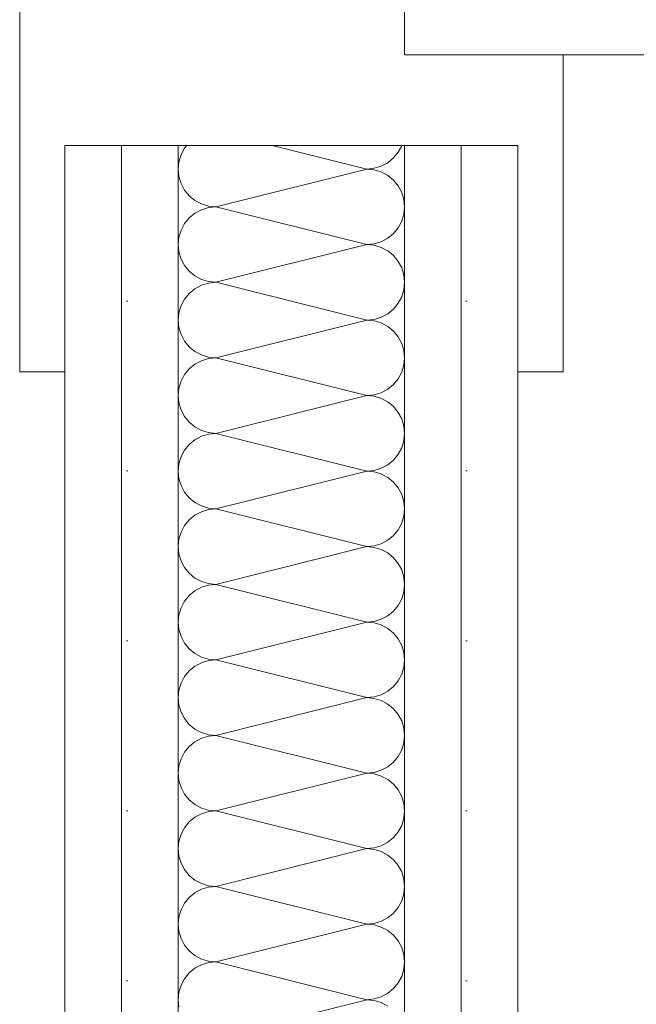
# Model space of a CAD drawing. Header units: metres. Extents: x -80 to 1923, y -189 to 69.
# Tile 12 of 256: x 31.551 to 31.687, y 41.582 to 41.8. Entities that reach past the tile are written whole.
import ezdxf

# ---------------------------------------------------------------- set-up
doc = ezdxf.new("R2010")
doc.units = ezdxf.units.M
doc.header["$MEASUREMENT"] = 0
doc.layers.add('Neubau_10 Wand innen', color=7, linetype='Continuous')
pattern_1 = [(0, (0, 0), (0, 0.0375), [0, -0.0375])]

# ---------------------------------------------------------------- blocks, each defined once
blk = doc.blocks.new('*X38')
at = {"layer": 'Neubau_10 Wand innen', "color": 8, "linetype": 'Continuous', "lineweight": 18}
for p, q in [((31.58772447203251, 41.77129641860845), (31.58695438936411, 41.76985569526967)), ((31.58821488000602, 41.77189398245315), (31.58772447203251, 41.77129641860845)), ((31.6279867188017, 41.76666666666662), (31.60707745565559, 41.77189398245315)), ((31.63491563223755, 41.77037024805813), (31.63568571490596, 41.77181097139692)), ((31.63568571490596, 41.77181097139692), (31.63571089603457, 41.77189398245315)), ((31.58695438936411, 41.76985569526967), (31.58648017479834, 41.76829241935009)), ((31.63261647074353, 41.76807108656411), (31.63387927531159, 41.76910744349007)), ((31.63387927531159, 41.76910744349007), (31.63491563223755, 41.77037024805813)), ((31.58648017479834, 41.76829241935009), (31.58632007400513, 41.76666688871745)), ((31.58632007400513, 41.7666664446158), (31.58648017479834, 41.76504091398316)), ((31.6279867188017, 41.76666666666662), (31.59465338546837, 41.75833333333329)), ((31.6279867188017, 41.76666666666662), (31.62961247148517, 41.76682678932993)), ((31.62961247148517, 41.76650654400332), (31.6279867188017, 41.76666666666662)), ((31.62961247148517, 41.76682678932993), (31.63117574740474, 41.7673010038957)), ((31.63117574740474, 41.76603232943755), (31.62961247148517, 41.76650654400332)), ((31.63117574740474, 41.7673010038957), (31.63261647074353, 41.76807108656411)), ((31.58648017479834, 41.76504091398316), (31.58695438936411, 41.76347763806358)), ((31.63261647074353, 41.76526224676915), (31.63117574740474, 41.76603232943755)), ((31.63387927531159, 41.76422588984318), (31.63261647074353, 41.76526224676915)), ((31.63491563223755, 41.76296308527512), (31.63387927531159, 41.76422588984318)), ((31.58695438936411, 41.76347763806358), (31.58772447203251, 41.7620369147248)), ((31.58772447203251, 41.7620369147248), (31.58876082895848, 41.76077411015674)), ((31.63568571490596, 41.76152236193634), (31.63491563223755, 41.76296308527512)), ((31.58876082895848, 41.76077411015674), (31.59002363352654, 41.75973775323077)), ((31.59002363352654, 41.75973775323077), (31.59146435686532, 41.75896767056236)), ((31.63615992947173, 41.75995908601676), (31.63568571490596, 41.76152236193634)), ((31.63632005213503, 41.75833333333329), (31.63615992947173, 41.75995908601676)), ((31.59146435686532, 41.75769899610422), (31.59002363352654, 41.75692891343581)), ((31.59146435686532, 41.75896767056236), (31.5930276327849, 41.7584934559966)), ((31.5930276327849, 41.75817321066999), (31.59146435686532, 41.75769899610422)), ((31.5930276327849, 41.7584934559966), (31.59465338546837, 41.75833333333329)), ((31.59465338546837, 41.75833333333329), (31.5930276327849, 41.75817321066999)), ((31.6279867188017, 41.74999999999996), (31.59465338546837, 41.75833333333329)), ((31.63615992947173, 41.75670758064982), (31.63632005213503, 41.75833333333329)), ((31.58876082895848, 41.75589255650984), (31.58772447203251, 41.75462975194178)), ((31.59002363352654, 41.75692891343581), (31.58876082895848, 41.75589255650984)), ((31.63568571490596, 41.75514430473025), (31.63615992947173, 41.75670758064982)), ((31.58695438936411, 41.753189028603), (31.58648017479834, 41.75162575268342)), ((31.58772447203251, 41.75462975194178), (31.58695438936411, 41.753189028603)), ((31.63387927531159, 41.75244077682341), (31.63491563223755, 41.75370358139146)), ((31.63491563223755, 41.75370358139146), (31.63568571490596, 41.75514430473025)), ((31.58648017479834, 41.75162575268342), (31.58632007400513, 41.75000022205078)), ((31.63117574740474, 41.75063433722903), (31.63261647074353, 41.75140441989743)), ((31.63261647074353, 41.75140441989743), (31.63387927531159, 41.75244077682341)), ((31.58632005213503, 41.74999999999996), (31.58648017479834, 41.74837424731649)), ((31.6279867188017, 41.74999999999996), (31.59465338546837, 41.74166666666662)), ((31.6279867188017, 41.74999999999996), (31.62961247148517, 41.75016012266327)), ((31.62961247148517, 41.74983987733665), (31.6279867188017, 41.74999999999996)), ((31.62961247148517, 41.75016012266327), (31.63117574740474, 41.75063433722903)), ((31.63117574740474, 41.74936566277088), (31.62961247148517, 41.74983987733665)), ((31.63261647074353, 41.74859558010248), (31.63117574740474, 41.74936566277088)), ((31.58648017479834, 41.74837424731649), (31.58695438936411, 41.74681097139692)), ((31.58695438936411, 41.74681097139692), (31.58772447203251, 41.74537024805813)), ((31.63387927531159, 41.74755922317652), (31.63261647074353, 41.74859558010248)), ((31.63491563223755, 41.74629641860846), (31.63387927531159, 41.74755922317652)), ((31.58772447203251, 41.74537024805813), (31.58876082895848, 41.74410744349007)), ((31.63568571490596, 41.74485569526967), (31.63491563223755, 41.74629641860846)), ((31.63615992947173, 41.7432924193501), (31.63568571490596, 41.74485569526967)), ((31.58876082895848, 41.74410744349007), (31.59002363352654, 41.74307108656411)), ((31.59002363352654, 41.74307108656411), (31.59146435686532, 41.7423010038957)), ((31.59146435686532, 41.7423010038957), (31.5930276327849, 41.74182678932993)), ((31.63632005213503, 41.74166666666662), (31.63615992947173, 41.7432924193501)), ((31.59002363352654, 41.74026224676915), (31.58876082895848, 41.73922588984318)), ((31.59146435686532, 41.74103232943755), (31.59002363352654, 41.74026224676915)), ((31.5930276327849, 41.74150654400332), (31.59146435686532, 41.74103232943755)), ((31.5930276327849, 41.74182678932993), (31.59465338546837, 41.74166666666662)), ((31.59465338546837, 41.74166666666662), (31.5930276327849, 41.74150654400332)), ((31.6279867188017, 41.73333333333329), (31.59465338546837, 41.74166666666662)), ((31.63615992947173, 41.74004091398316), (31.63632005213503, 41.74166666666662)), ((31.58772447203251, 41.73796308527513), (31.58695438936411, 41.73652236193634)), ((31.58876082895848, 41.73922588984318), (31.58772447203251, 41.73796308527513)), ((31.63491563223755, 41.7370369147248), (31.63568571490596, 41.73847763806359)), ((31.63568571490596, 41.73847763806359), (31.63615992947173, 41.74004091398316)), ((31.58695438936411, 41.73652236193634), (31.58648017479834, 41.73495908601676)), ((31.63261647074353, 41.73473775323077), (31.63387927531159, 41.73577411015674)), ((31.63387927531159, 41.73577411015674), (31.63491563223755, 41.7370369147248)), ((31.58648017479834, 41.73495908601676), (31.58632005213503, 41.73333333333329)), ((31.62961247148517, 41.7334934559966), (31.63117574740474, 41.73396767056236)), ((31.63117574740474, 41.73396767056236), (31.63261647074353, 41.73473775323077)), ((31.58632005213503, 41.73333333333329), (31.58648017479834, 41.73170758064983)), ((31.58648017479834, 41.73170758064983), (31.58695438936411, 41.73014430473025)), ((31.6279867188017, 41.73333333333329), (31.59465338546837, 41.72499999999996)), ((31.6279867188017, 41.73333333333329), (31.62961247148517, 41.7334934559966)), ((31.62961247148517, 41.73317321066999), (31.6279867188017, 41.73333333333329)), ((31.63117574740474, 41.73269899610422), (31.62961247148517, 41.73317321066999)), ((31.63261647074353, 41.73192891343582), (31.63117574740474, 41.73269899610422)), ((31.63387927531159, 41.73089255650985), (31.63261647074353, 41.73192891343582)), ((31.58695438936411, 41.73014430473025), (31.58772447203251, 41.72870358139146)), ((31.63491563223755, 41.72962975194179), (31.63387927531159, 41.73089255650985)), ((31.63568571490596, 41.728189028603), (31.63491563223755, 41.72962975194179)), ((31.58772447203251, 41.72870358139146), (31.58876082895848, 41.72744077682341)), ((31.58876082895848, 41.72744077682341), (31.59002363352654, 41.72640441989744)), ((31.63615992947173, 41.72662575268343), (31.63568571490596, 41.728189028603)), ((31.59002363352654, 41.72640441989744), (31.59146435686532, 41.72563433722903)), ((31.59146435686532, 41.72563433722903), (31.5930276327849, 41.72516012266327)), ((31.5930276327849, 41.72483987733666), (31.59146435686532, 41.72436566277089)), ((31.5930276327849, 41.72516012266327), (31.59465338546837, 41.72499999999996)), ((31.59465338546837, 41.72499999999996), (31.5930276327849, 41.72483987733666)), ((31.6279867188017, 41.71666666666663), (31.59465338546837, 41.72499999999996)), ((31.63632005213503, 41.72499999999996), (31.63615992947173, 41.72662575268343)), ((31.63615992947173, 41.72337424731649), (31.63632005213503, 41.72499999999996)), ((31.59002363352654, 41.72359558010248), (31.58876082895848, 41.72255922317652)), ((31.59146435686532, 41.72436566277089), (31.59002363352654, 41.72359558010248)), ((31.63568571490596, 41.72181097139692), (31.63615992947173, 41.72337424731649)), ((31.58772447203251, 41.72129641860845), (31.58695438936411, 41.71985569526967)), ((31.58876082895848, 41.72255922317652), (31.58772447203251, 41.72129641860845)), ((31.63491563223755, 41.72037024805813), (31.63568571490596, 41.72181097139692)), ((31.58695438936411, 41.71985569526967), (31.58648017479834, 41.71829241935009)), ((31.63261647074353, 41.71807108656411), (31.63387927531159, 41.71910744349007)), ((31.63387927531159, 41.71910744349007), (31.63491563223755, 41.72037024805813)), ((31.58648017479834, 41.71829241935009), (31.58632005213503, 41.71666666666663)), ((31.58632005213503, 41.71666666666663), (31.58648017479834, 41.71504091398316)), ((31.6279867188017, 41.71666666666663), (31.59465338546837, 41.70833333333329)), ((31.6279867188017, 41.71666666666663), (31.62961247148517, 41.71682678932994)), ((31.62961247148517, 41.71650654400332), (31.6279867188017, 41.71666666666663)), ((31.62961247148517, 41.71682678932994), (31.63117574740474, 41.7173010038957)), ((31.63117574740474, 41.71603232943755), (31.62961247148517, 41.71650654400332)), ((31.63117574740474, 41.7173010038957), (31.63261647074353, 41.71807108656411)), ((31.58648017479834, 41.71504091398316), (31.58695438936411, 41.71347763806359)), ((31.63261647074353, 41.71526224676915), (31.63117574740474, 41.71603232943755)), ((31.63387927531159, 41.71422588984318), (31.63261647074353, 41.71526224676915)), ((31.63491563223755, 41.71296308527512), (31.63387927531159, 41.71422588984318)), ((31.58695438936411, 41.71347763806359), (31.58772447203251, 41.7120369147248)), ((31.58772447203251, 41.7120369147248), (31.58876082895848, 41.71077411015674)), ((31.63568571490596, 41.71152236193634), (31.63491563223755, 41.71296308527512)), ((31.58876082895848, 41.71077411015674), (31.59002363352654, 41.70973775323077)), ((31.59002363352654, 41.70973775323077), (31.59146435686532, 41.70896767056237)), ((31.63615992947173, 41.70995908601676), (31.63568571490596, 41.71152236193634)), ((31.63632005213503, 41.70833333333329), (31.63615992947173, 41.70995908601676)), ((31.59146435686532, 41.70769899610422), (31.59002363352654, 41.70692891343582)), ((31.59146435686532, 41.70896767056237), (31.5930276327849, 41.7084934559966)), ((31.5930276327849, 41.70817321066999), (31.59146435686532, 41.70769899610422)), ((31.5930276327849, 41.7084934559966), (31.59465338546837, 41.70833333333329)), ((31.59465338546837, 41.70833333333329), (31.5930276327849, 41.70817321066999)), ((31.6279867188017, 41.69999999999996), (31.59465338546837, 41.70833333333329)), ((31.63615992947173, 41.70670758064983), (31.63632005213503, 41.70833333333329)), ((31.58876082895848, 41.70589255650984), (31.58772447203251, 41.70462975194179)), ((31.59002363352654, 41.70692891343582), (31.58876082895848, 41.70589255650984)), ((31.63568571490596, 41.70514430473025), (31.63615992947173, 41.70670758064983)), ((31.58695438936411, 41.703189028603), (31.58648017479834, 41.70162575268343)), ((31.58772447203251, 41.70462975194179), (31.58695438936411, 41.703189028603)), ((31.63387927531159, 41.70244077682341), (31.63491563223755, 41.70370358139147)), ((31.63491563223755, 41.70370358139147), (31.63568571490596, 41.70514430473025)), ((31.58648017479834, 41.70162575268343), (31.58632005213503, 41.69999999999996)), ((31.63117574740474, 41.70063433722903), (31.63261647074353, 41.70140441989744)), ((31.63261647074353, 41.70140441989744), (31.63387927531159, 41.70244077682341)), ((31.58632005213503, 41.69999999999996), (31.58648017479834, 41.69837424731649)), ((31.6279867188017, 41.69999999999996), (31.59465338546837, 41.69166666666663)), ((31.6279867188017, 41.69999999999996), (31.62961247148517, 41.70016012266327)), ((31.62961247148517, 41.69983987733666), (31.6279867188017, 41.69999999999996)), ((31.62961247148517, 41.70016012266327), (31.63117574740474, 41.70063433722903)), ((31.63117574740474, 41.69936566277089), (31.62961247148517, 41.69983987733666)), ((31.63261647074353, 41.69859558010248), (31.63117574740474, 41.69936566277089)), ((31.58648017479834, 41.69837424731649), (31.58695438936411, 41.69681097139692)), ((31.58695438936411, 41.69681097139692), (31.58772447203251, 41.69537024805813)), ((31.63387927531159, 41.69755922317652), (31.63261647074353, 41.69859558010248)), ((31.63491563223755, 41.69629641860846), (31.63387927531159, 41.69755922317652)), ((31.58772447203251, 41.69537024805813), (31.58876082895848, 41.69410744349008)), ((31.63568571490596, 41.69485569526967), (31.63491563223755, 41.69629641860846)), ((31.63615992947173, 41.6932924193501), (31.63568571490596, 41.69485569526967)), ((31.58876082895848, 41.69410744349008), (31.59002363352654, 41.69307108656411)), ((31.59002363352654, 41.69307108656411), (31.59146435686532, 41.6923010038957)), ((31.59146435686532, 41.6923010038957), (31.5930276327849, 41.69182678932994)), ((31.63632005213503, 41.69166666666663), (31.63615992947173, 41.6932924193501)), ((31.59002363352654, 41.69026224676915), (31.58876082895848, 41.68922588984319)), ((31.59146435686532, 41.69103232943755), (31.59002363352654, 41.69026224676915)), ((31.5930276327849, 41.69150654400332), (31.59146435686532, 41.69103232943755)), ((31.5930276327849, 41.69182678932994), (31.59465338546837, 41.69166666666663)), ((31.59465338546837, 41.69166666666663), (31.5930276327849, 41.69150654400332)), ((31.6279867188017, 41.68333333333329), (31.59465338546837, 41.69166666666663)), ((31.63615992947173, 41.69004091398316), (31.63632005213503, 41.69166666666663)), ((31.58772447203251, 41.68796308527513), (31.58695438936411, 41.68652236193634)), ((31.58876082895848, 41.68922588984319), (31.58772447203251, 41.68796308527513)), ((31.63491563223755, 41.6870369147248), (31.63568571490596, 41.68847763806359)), ((31.63568571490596, 41.68847763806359), (31.63615992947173, 41.69004091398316)), ((31.58695438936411, 41.68652236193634), (31.58648017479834, 41.68495908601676)), ((31.63261647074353, 41.68473775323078), (31.63387927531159, 41.68577411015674)), ((31.63387927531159, 41.68577411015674), (31.63491563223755, 41.6870369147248)), ((31.58648017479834, 41.68495908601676), (31.58632005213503, 41.68333333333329)), ((31.62961247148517, 41.6834934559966), (31.63117574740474, 41.68396767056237)), ((31.63117574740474, 41.68396767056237), (31.63261647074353, 41.68473775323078)), ((31.58632005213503, 41.68333333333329), (31.58648017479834, 41.68170758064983)), ((31.58648017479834, 41.68170758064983), (31.58695438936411, 41.68014430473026)), ((31.6279867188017, 41.68333333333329), (31.59465338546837, 41.67499999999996)), ((31.6279867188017, 41.68333333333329), (31.62961247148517, 41.6834934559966)), ((31.62961247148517, 41.68317321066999), (31.6279867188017, 41.68333333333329)), ((31.63117574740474, 41.68269899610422), (31.62961247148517, 41.68317321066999)), ((31.63261647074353, 41.68192891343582), (31.63117574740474, 41.68269899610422)), ((31.63387927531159, 41.68089255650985), (31.63261647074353, 41.68192891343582)), ((31.58695438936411, 41.68014430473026), (31.58772447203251, 41.67870358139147)), ((31.63491563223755, 41.6796297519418), (31.63387927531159, 41.68089255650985)), ((31.63568571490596, 41.67818902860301), (31.63491563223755, 41.6796297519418)), ((31.58772447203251, 41.67870358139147), (31.58876082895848, 41.67744077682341)), ((31.58876082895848, 41.67744077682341), (31.59002363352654, 41.67640441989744)), ((31.63615992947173, 41.67662575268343), (31.63568571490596, 41.67818902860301)), ((31.59002363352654, 41.67640441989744), (31.59146435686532, 41.67563433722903)), ((31.59146435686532, 41.67563433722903), (31.5930276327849, 41.67516012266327)), ((31.5930276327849, 41.67516012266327), (31.59465338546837, 41.67499999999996)), ((31.59465338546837, 41.67499999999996), (31.5930276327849, 41.67483987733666)), ((31.6279867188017, 41.66666666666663), (31.59465338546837, 41.67499999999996)), ((31.63632005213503, 41.67499999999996), (31.63615992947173, 41.67662575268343)), ((31.63615992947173, 41.6733742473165), (31.63632005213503, 41.67499999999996)), ((31.59002363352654, 41.67359558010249), (31.58876082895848, 41.67255922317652)), ((31.59146435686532, 41.67436566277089), (31.59002363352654, 41.67359558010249)), ((31.5930276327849, 41.67483987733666), (31.59146435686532, 41.67436566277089)), ((31.63568571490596, 41.67181097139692), (31.63615992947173, 41.6733742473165)), ((31.58772447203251, 41.67129641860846), (31.58695438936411, 41.66985569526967)), ((31.58876082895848, 41.67255922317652), (31.58772447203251, 41.67129641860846)), ((31.63491563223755, 41.67037024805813), (31.63568571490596, 41.67181097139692)), ((31.58695438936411, 41.66985569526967), (31.58648017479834, 41.6682924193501)), ((31.63261647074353, 41.66807108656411), (31.63387927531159, 41.66910744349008)), ((31.63387927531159, 41.66910744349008), (31.63491563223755, 41.67037024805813)), ((31.58648017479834, 41.6682924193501), (31.58632005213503, 41.66666666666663)), ((31.58632005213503, 41.66666666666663), (31.58648017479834, 41.66504091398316)), ((31.6279867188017, 41.66666666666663), (31.59465338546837, 41.6583333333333)), ((31.6279867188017, 41.66666666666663), (31.62961247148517, 41.66682678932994)), ((31.62961247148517, 41.66650654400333), (31.6279867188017, 41.66666666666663)), ((31.62961247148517, 41.66682678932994), (31.63117574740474, 41.6673010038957)), ((31.63117574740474, 41.66603232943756), (31.62961247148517, 41.66650654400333)), ((31.63117574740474, 41.6673010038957), (31.63261647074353, 41.66807108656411)), ((31.58648017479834, 41.66504091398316), (31.58695438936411, 41.66347763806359)), ((31.63261647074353, 41.66526224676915), (31.63117574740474, 41.66603232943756)), ((31.63387927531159, 41.66422588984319), (31.63261647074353, 41.66526224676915)), ((31.63491563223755, 41.66296308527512), (31.63387927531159, 41.66422588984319)), ((31.58695438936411, 41.66347763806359), (31.58772447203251, 41.6620369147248)), ((31.58772447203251, 41.6620369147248), (31.58876082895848, 41.66077411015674)), ((31.63568571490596, 41.66152236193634), (31.63491563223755, 41.66296308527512)), ((31.58876082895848, 41.66077411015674), (31.59002363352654, 41.65973775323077)), ((31.59002363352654, 41.65973775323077), (31.59146435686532, 41.65896767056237)), ((31.63615992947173, 41.65995908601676), (31.63568571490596, 41.66152236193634)), ((31.63632005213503, 41.6583333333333), (31.63615992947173, 41.65995908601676)), ((31.59146435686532, 41.65769899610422), (31.59002363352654, 41.65692891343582)), ((31.59146435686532, 41.65896767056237), (31.5930276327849, 41.65849345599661)), ((31.5930276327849, 41.65817321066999), (31.59146435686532, 41.65769899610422)), ((31.5930276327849, 41.65849345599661), (31.59465338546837, 41.6583333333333)), ((31.59465338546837, 41.6583333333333), (31.5930276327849, 41.65817321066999)), ((31.6279867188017, 41.64999999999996), (31.59465338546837, 41.6583333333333)), ((31.63615992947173, 41.65670758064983), (31.63632005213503, 41.6583333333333)), ((31.58876082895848, 41.65589255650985), (31.58772447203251, 41.65462975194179)), ((31.59002363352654, 41.65692891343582), (31.58876082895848, 41.65589255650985)), ((31.63568571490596, 41.65514430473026), (31.63615992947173, 41.65670758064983)), ((31.58695438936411, 41.653189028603), (31.58648017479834, 41.65162575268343)), ((31.58772447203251, 41.65462975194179), (31.58695438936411, 41.653189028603)), ((31.63387927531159, 41.65244077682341), (31.63491563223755, 41.65370358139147)), ((31.63491563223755, 41.65370358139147), (31.63568571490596, 41.65514430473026)), ((31.58648017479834, 41.65162575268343), (31.58632005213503, 41.64999999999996)), ((31.63117574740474, 41.65063433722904), (31.63261647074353, 41.65140441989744)), ((31.63261647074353, 41.65140441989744), (31.63387927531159, 41.65244077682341)), ((31.58632005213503, 41.64999999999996), (31.58648017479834, 41.6483742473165)), ((31.6279867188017, 41.64999999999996), (31.59465338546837, 41.64166666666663)), ((31.6279867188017, 41.64999999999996), (31.62961247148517, 41.65016012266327)), ((31.62961247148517, 41.64983987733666), (31.6279867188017, 41.64999999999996)), ((31.62961247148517, 41.65016012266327), (31.63117574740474, 41.65063433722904)), ((31.63117574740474, 41.64936566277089), (31.62961247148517, 41.64983987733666)), ((31.63261647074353, 41.64859558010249), (31.63117574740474, 41.64936566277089)), ((31.58648017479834, 41.6483742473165), (31.58695438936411, 41.64681097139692)), ((31.58695438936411, 41.64681097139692), (31.58772447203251, 41.64537024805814)), ((31.63387927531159, 41.64755922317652), (31.63261647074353, 41.64859558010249)), ((31.63491563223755, 41.64629641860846), (31.63387927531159, 41.64755922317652)), ((31.58772447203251, 41.64537024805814), (31.58876082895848, 41.64410744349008)), ((31.63568571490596, 41.64485569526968), (31.63491563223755, 41.64629641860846)), ((31.63615992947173, 41.6432924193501), (31.63568571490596, 41.64485569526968)), ((31.58876082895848, 41.64410744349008), (31.59002363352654, 41.64307108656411)), ((31.59002363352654, 41.64307108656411), (31.59146435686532, 41.6423010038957)), ((31.59146435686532, 41.6423010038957), (31.5930276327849, 41.64182678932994)), ((31.63632005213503, 41.64166666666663), (31.63615992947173, 41.6432924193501)), ((31.59002363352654, 41.64026224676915), (31.58876082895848, 41.63922588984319)), ((31.59146435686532, 41.64103232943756), (31.59002363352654, 41.64026224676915)), ((31.5930276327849, 41.64150654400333), (31.59146435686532, 41.64103232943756)), ((31.5930276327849, 41.64182678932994), (31.59465338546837, 41.64166666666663)), ((31.59465338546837, 41.64166666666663), (31.5930276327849, 41.64150654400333)), ((31.6279867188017, 41.6333333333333), (31.59465338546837, 41.64166666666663)), ((31.63615992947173, 41.64004091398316), (31.63632005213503, 41.64166666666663)), ((31.58772447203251, 41.63796308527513), (31.58695438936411, 41.63652236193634)), ((31.58876082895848, 41.63922588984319), (31.58772447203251, 41.63796308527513)), ((31.63491563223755, 41.6370369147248), (31.63568571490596, 41.63847763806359)), ((31.63568571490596, 41.63847763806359), (31.63615992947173, 41.64004091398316)), ((31.58695438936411, 41.63652236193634), (31.58648017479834, 41.63495908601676)), ((31.63261647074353, 41.63473775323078), (31.63387927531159, 41.63577411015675)), ((31.63387927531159, 41.63577411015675), (31.63491563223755, 41.6370369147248)), ((31.58648017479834, 41.63495908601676), (31.58632005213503, 41.6333333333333)), ((31.62961247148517, 41.63349345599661), (31.63117574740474, 41.63396767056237)), ((31.63117574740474, 41.63396767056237), (31.63261647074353, 41.63473775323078)), ((31.58632005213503, 41.6333333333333), (31.58648017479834, 41.63170758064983)), ((31.58648017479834, 41.63170758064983), (31.58695438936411, 41.63014430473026)), ((31.6279867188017, 41.6333333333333), (31.59465338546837, 41.62499999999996)), ((31.6279867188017, 41.6333333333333), (31.62961247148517, 41.63349345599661)), ((31.62961247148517, 41.63317321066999), (31.6279867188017, 41.6333333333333)), ((31.63117574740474, 41.63269899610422), (31.62961247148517, 41.63317321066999)), ((31.63261647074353, 41.63192891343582), (31.63117574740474, 41.63269899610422)), ((31.63387927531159, 41.63089255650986), (31.63261647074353, 41.63192891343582)), ((31.58695438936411, 41.63014430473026), (31.58772447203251, 41.62870358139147)), ((31.63491563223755, 41.6296297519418), (31.63387927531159, 41.63089255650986)), ((31.63568571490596, 41.62818902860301), (31.63491563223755, 41.6296297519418)), ((31.58772447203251, 41.62870358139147), (31.58876082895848, 41.62744077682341)), ((31.58876082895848, 41.62744077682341), (31.59002363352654, 41.62640441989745)), ((31.63615992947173, 41.62662575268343), (31.63568571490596, 41.62818902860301)), ((31.59002363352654, 41.62640441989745), (31.59146435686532, 41.62563433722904)), ((31.59146435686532, 41.62563433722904), (31.5930276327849, 41.62516012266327)), ((31.5930276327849, 41.62516012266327), (31.59465338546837, 41.62499999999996)), ((31.59465338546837, 41.62499999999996), (31.5930276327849, 41.62483987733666)), ((31.6279867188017, 41.61666666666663), (31.59465338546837, 41.62499999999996)), ((31.63632005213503, 41.62499999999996), (31.63615992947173, 41.62662575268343)), ((31.63615992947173, 41.6233742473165), (31.63632005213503, 41.62499999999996)), ((31.59002363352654, 41.62359558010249), (31.58876082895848, 41.62255922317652)), ((31.59146435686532, 41.62436566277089), (31.59002363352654, 41.62359558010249)), ((31.5930276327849, 41.62483987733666), (31.59146435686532, 41.62436566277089)), ((31.63568571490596, 41.62181097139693), (31.63615992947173, 41.6233742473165)), ((31.58772447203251, 41.62129641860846), (31.58695438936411, 41.61985569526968)), ((31.58876082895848, 41.62255922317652), (31.58772447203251, 41.62129641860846)), ((31.63491563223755, 41.62037024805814), (31.63568571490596, 41.62181097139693)), ((31.58695438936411, 41.61985569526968), (31.58648017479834, 41.6182924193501)), ((31.63261647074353, 41.61807108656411), (31.63387927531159, 41.61910744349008)), ((31.63387927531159, 41.61910744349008), (31.63491563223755, 41.62037024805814)), ((31.58648017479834, 41.6182924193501), (31.58632005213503, 41.61666666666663)), ((31.58632005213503, 41.61666666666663), (31.58648017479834, 41.61504091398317)), ((31.6279867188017, 41.61666666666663), (31.59465338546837, 41.6083333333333)), ((31.6279867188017, 41.61666666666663), (31.62961247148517, 41.61682678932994)), ((31.62961247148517, 41.61650654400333), (31.6279867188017, 41.61666666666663)), ((31.62961247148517, 41.61682678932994), (31.63117574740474, 41.6173010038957)), ((31.63117574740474, 41.61603232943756), (31.62961247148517, 41.61650654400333)), ((31.63117574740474, 41.6173010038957), (31.63261647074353, 41.61807108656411)), ((31.58648017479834, 41.61504091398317), (31.58695438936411, 41.61347763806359)), ((31.63261647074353, 41.61526224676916), (31.63117574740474, 41.61603232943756)), ((31.63387927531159, 41.61422588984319), (31.63261647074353, 41.61526224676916)), ((31.63491563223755, 41.61296308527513), (31.63387927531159, 41.61422588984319)), ((31.58695438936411, 41.61347763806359), (31.58772447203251, 41.6120369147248)), ((31.58772447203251, 41.6120369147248), (31.58876082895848, 41.61077411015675)), ((31.63568571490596, 41.61152236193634), (31.63491563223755, 41.61296308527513)), ((31.58876082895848, 41.61077411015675), (31.59002363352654, 41.60973775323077)), ((31.59002363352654, 41.60973775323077), (31.59146435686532, 41.60896767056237)), ((31.63615992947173, 41.60995908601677), (31.63568571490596, 41.61152236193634)), ((31.63632005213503, 41.6083333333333), (31.63615992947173, 41.60995908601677)), ((31.59146435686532, 41.60769899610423), (31.59002363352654, 41.60692891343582)), ((31.59146435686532, 41.60896767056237), (31.5930276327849, 41.60849345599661)), ((31.5930276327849, 41.60817321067), (31.59146435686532, 41.60769899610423)), ((31.5930276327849, 41.60849345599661), (31.59465338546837, 41.6083333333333)), ((31.59465338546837, 41.6083333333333), (31.5930276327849, 41.60817321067)), ((31.6279867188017, 41.59999999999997), (31.59465338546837, 41.6083333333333)), ((31.63615992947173, 41.60670758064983), (31.63632005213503, 41.6083333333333)), ((31.58876082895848, 41.60589255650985), (31.58772447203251, 41.60462975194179)), ((31.59002363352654, 41.60692891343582), (31.58876082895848, 41.60589255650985)), ((31.63568571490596, 41.60514430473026), (31.63615992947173, 41.60670758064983)), ((31.58695438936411, 41.603189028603), (31.58648017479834, 41.60162575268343)), ((31.58772447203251, 41.60462975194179), (31.58695438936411, 41.603189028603)), ((31.63387927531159, 41.60244077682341), (31.63491563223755, 41.60370358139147)), ((31.63491563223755, 41.60370358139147), (31.63568571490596, 41.60514430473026)), ((31.58648017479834, 41.60162575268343), (31.58632005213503, 41.59999999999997)), ((31.63117574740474, 41.60063433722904), (31.63261647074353, 41.60140441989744)), ((31.63261647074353, 41.60140441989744), (31.63387927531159, 41.60244077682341)), ((31.58632005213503, 41.59999999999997), (31.58648017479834, 41.5983742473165)), ((31.6279867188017, 41.59999999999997), (31.59465338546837, 41.59166666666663)), ((31.6279867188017, 41.59999999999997), (31.62961247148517, 41.60016012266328)), ((31.62961247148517, 41.59983987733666), (31.6279867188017, 41.59999999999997)), ((31.62961247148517, 41.60016012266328), (31.63117574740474, 41.60063433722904)), ((31.63117574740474, 41.59936566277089), (31.62961247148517, 41.59983987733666)), ((31.63261647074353, 41.59859558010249), (31.63117574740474, 41.59936566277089)), ((31.58648017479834, 41.5983742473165), (31.58695438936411, 41.59681097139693)), ((31.58695438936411, 41.59681097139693), (31.58772447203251, 41.59537024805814)), ((31.63387927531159, 41.59755922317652), (31.63261647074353, 41.59859558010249)), ((31.63491563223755, 41.59629641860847), (31.63387927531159, 41.59755922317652)), ((31.58772447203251, 41.59537024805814), (31.58876082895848, 41.59410744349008)), ((31.63568571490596, 41.59485569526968), (31.63491563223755, 41.59629641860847)), ((31.63615992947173, 41.59329241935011), (31.63568571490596, 41.59485569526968)), ((31.58876082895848, 41.59410744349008), (31.59002363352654, 41.59307108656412)), ((31.59002363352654, 41.59307108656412), (31.59146435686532, 41.59230100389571)), ((31.59146435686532, 41.59230100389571), (31.5930276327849, 41.59182678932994)), ((31.63632005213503, 41.59166666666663), (31.63615992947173, 41.59329241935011)), ((31.59002363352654, 41.59026224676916), (31.58876082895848, 41.58922588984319)), ((31.59146435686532, 41.59103232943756), (31.59002363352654, 41.59026224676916)), ((31.5930276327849, 41.59150654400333), (31.59146435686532, 41.59103232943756)), ((31.5930276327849, 41.59182678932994), (31.59465338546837, 41.59166666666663)), ((31.59465338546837, 41.59166666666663), (31.5930276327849, 41.59150654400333)), ((31.6279867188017, 41.5833333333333), (31.59465338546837, 41.59166666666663)), ((31.63615992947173, 41.59004091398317), (31.63632005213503, 41.59166666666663)), ((31.58772447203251, 41.58796308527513), (31.58695438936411, 41.58652236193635)), ((31.58876082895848, 41.58922588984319), (31.58772447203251, 41.58796308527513)), ((31.63491563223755, 41.58703691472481), (31.63568571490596, 41.58847763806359)), ((31.63568571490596, 41.58847763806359), (31.63615992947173, 41.59004091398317)), ((31.58695438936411, 41.58652236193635), (31.58648017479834, 41.58495908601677)), ((31.63261647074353, 41.58473775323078), (31.63387927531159, 41.58577411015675)), ((31.63387927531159, 41.58577411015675), (31.63491563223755, 41.58703691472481)), ((31.58648017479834, 41.58495908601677), (31.58632005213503, 41.5833333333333)), ((31.62961247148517, 41.58349345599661), (31.63117574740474, 41.58396767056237)), ((31.63117574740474, 41.58396767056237), (31.63261647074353, 41.58473775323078)), ((31.58632005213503, 41.5833333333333), (31.58648017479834, 41.58170758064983)), ((31.6279867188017, 41.5833333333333), (31.59465338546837, 41.57499999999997)), ((31.6279867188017, 41.5833333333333), (31.62961247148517, 41.58349345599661)), ((31.62961247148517, 41.58317321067), (31.6279867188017, 41.5833333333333)), ((31.63117574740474, 41.58269899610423), (31.62961247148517, 41.58317321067)), ((31.63261647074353, 41.58192891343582), (31.63117574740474, 41.58269899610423))]:
    blk.add_line(p, q, dxfattribs=at)
blk = doc.blocks.new('Zargentür 1-Fl 27')
at = {"layer": 'Neubau_10 Wand innen', "color": 7, "linetype": 'Continuous', "lineweight": 18}
for p, q in [((0.36, -0.01), (0.36, 0.7100000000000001)), ((0.36, -0.045), (0.36, -0.009999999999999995)), ((0.36, -0.009999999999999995), (0.43, -0.009999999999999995)), ((0.43, -0.009999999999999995), (0.43, -0.01999999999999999)), ((0.43, -0.01999999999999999), (0.38, -0.01999999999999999)), ((0.38, -0.01999999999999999), (0.38, -0.12)), ((0.3800000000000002, -0.0325), (0.38, -0.02)), ((0.3800000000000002, -0.0325), (0.38, -0.02)), ((0.38, -0.045), (0.3800000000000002, -0.0325)), ((0.38, -0.045), (0.3800000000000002, -0.0325)), ((0.34, -0.045), (0.36, -0.045)), ((0.38, -0.095), (0.38, -0.045)), ((0.38, -0.095), (0.38, -0.045)), ((0.3800000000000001, -0.1075), (0.38, -0.095)), ((0.3800000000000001, -0.1075), (0.38, -0.095)), ((0.38, -0.12), (0.3800000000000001, -0.1075)), ((0.38, -0.12), (0.3800000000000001, -0.1075)), ((0.38, -0.12), (0.43, -0.12)), ((0.43, -0.12), (0.43, -0.13)), ((0.43, -0.13), (0.34, -0.13))]:
    blk.add_line(p, q, dxfattribs=at)
at = {"layer": 'Neubau_10 Wand innen', "color": 7, "linetype": 'Continuous', "lineweight": 13}
blk.add_arc((0.36, -0.01), 0.7200000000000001, 90, 180, dxfattribs=at)

msp = doc.modelspace()

# ---------------------------------------------------------------- hatches: boundary and pattern name
at = {"layer": 'Neubau_10 Wand innen', "linetype": 'Continuous', "lineweight": 18}
h = msp.add_hatch(dxfattribs=at)
h.set_pattern_fill('Gipskarton_0002', color=8, style=0, pattern_type=2)
h.set_pattern_definition(pattern_1)
h.paths.add_polyline_path([(31.56132005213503, 41.09190013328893), (31.57382004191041, 41.09190013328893), (31.57382004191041, 41.77189398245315), (31.56132005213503, 41.77189398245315)])
h = msp.add_hatch(dxfattribs=at)
h.set_pattern_fill('Gipskarton_0002', color=8, style=0, pattern_type=2)
h.set_pattern_definition(pattern_1)
h.paths.add_polyline_path([(31.57382004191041, 41.09190013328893), (31.58632007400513, 41.09190013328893), (31.58632007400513, 41.77189398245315), (31.57382004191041, 41.77189398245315)])
h = msp.add_hatch(dxfattribs=at)
h.set_pattern_fill('Gipskarton_0002', color=8, style=0, pattern_type=2)
h.set_pattern_definition(pattern_1)
h.paths.add_polyline_path([(31.63632007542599, 41.77189398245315), (31.63632007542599, 41.09190013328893), (31.64882002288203, 41.09190013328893), (31.64882002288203, 41.77189398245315)])
h = msp.add_hatch(dxfattribs=at)
h.set_pattern_fill('Gipskarton_0002', color=8, style=0, pattern_type=2)
h.set_pattern_definition(pattern_1)
h.paths.add_polyline_path([(31.64882002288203, 41.77189398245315), (31.64882002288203, 41.09190013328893), (31.66132001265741, 41.09190013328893), (31.66132005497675, 41.77189398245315)])

# ---------------------------------------------------------------- linework, layer by layer
at = {"layer": 'Neubau_10 Wand innen', "color": 7, "linetype": 'Continuous', "lineweight": 18}
for p, q in [((31.56132005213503, 41.77189396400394), (31.57382005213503, 41.77189396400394)), ((31.57382004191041, 41.77189398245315), (31.57382004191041, 41.09190013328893)), ((31.57382005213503, 41.77189396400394), (31.58632005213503, 41.77189396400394)), ((31.58632005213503, 41.77189396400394), (31.63632005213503, 41.77189396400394)), ((31.58632007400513, 41.77189398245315), (31.58632007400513, 41.09190013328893)), ((31.63632005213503, 41.77189396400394), (31.64882005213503, 41.77189396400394)), ((31.63632007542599, 41.09190013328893), (31.63632007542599, 41.77189398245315)), ((31.64882002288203, 41.09190013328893), (31.64882002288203, 41.77189398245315)), ((31.64882005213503, 41.77189396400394), (31.66132005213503, 41.77189396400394))]:
    msp.add_line(p, q, dxfattribs=at)
at = {"layer": 'Neubau_10 Wand innen', "color": 7, "linetype": 'Continuous', "lineweight": 18, "flags": 128}
for points in [[(31.56132005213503, 41.77189394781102), (31.56132005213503, 41.50690011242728)], [(31.66132005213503, 41.09190013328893), (31.66132005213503, 41.77189394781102)]]:
    msp.add_lwpolyline(points, dxfattribs=at)

# ---------------------------------------------------------------- block references
at = {"layer": 'Neubau_10 Wand innen', "color": 7, "linetype": 'Continuous', "lineweight": 18, "rotation": 270}
msp.add_blockref('Zargentür 1-Fl 27', (31.68132005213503, 42.15189396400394), dxfattribs=at)
at = {"layer": 'Neubau_10 Wand innen', "color": 7, "lineweight": 25}
msp.add_blockref('*X38', (0, 0), dxfattribs=at)

doc.saveas('drawing.dxf')
